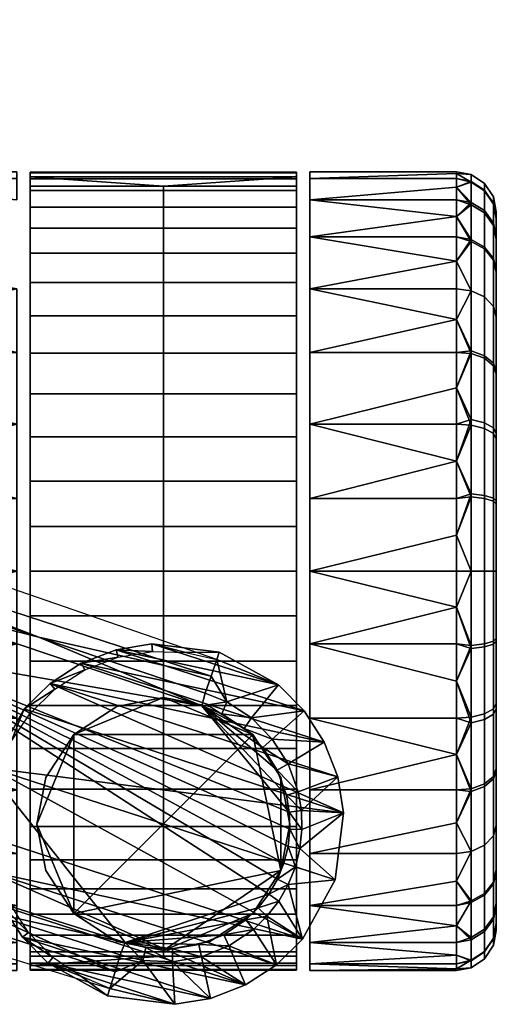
# Model space of a CAD drawing. Header units: millimetres. Extents: x -339 to 339, y -344 to 316.
# Tile 97 of 116: x 303 to 339, y -116 to -42. Entities that reach past the tile are written whole.
import ezdxf

# ---------------------------------------------------------------- set-up
doc = ezdxf.new("R2010")
doc.units = ezdxf.units.MM
doc.header["$MEASUREMENT"] = 0
doc.layers.add('kolecka', color=250, linetype='Continuous')
doc.layers.add('podnoz', color=7, linetype='Continuous')

msp = doc.modelspace()

# ---------------------------------------------------------------- meshes
at = {"layer": 'kolecka'}
mesh = msp.add_polyface(dxfattribs=at)
corners = [(324.849, -53.476, 24.588), (324.849, -52.976, 30.046), (335.849, -52.976, 30.046), (335.849, -53.097, 27.351), (324.849, -53.476, 35.505), (335.849, -53.097, 32.742), (324.849, -55.082, 19.004), (335.849, -53.476, 24.588), (335.849, -54.134, 21.792), (324.849, -55.082, 41.089), (335.849, -54.134, 38.301), (335.849, -53.476, 35.505), (335.849, -55.082, 41.089), (337.971, -53.853, 30.047), (337.971, -54.371, 24.59), (336.953, -53.715, 24.465), (336.953, -53.185, 30.047), (338.639, -54.87, 30.047), (338.639, -55.37, 24.781), (337.971, -54.415, 35.728), (336.953, -53.76, 35.858), (336.953, -55.277, 19.081), (336.953, -55.453, 41.447), (302.849, -53.476, 24.588), (291.849, -53.476, 24.588), (291.849, -53.097, 27.351), (302.849, -52.976, 30.046), (291.849, -52.976, 30.046), (291.849, -53.097, 32.742), (302.849, -53.476, 35.505), (302.849, -55.082, 19.004), (291.849, -54.134, 21.792), (291.849, -53.476, 35.505), (291.849, -54.134, 38.301), (302.849, -55.082, 41.089), (289.728, -53.853, 30.047), (290.744, -53.185, 30.047), (290.744, -53.715, 24.465), (289.728, -54.371, 24.59), (289.059, -54.87, 30.047), (289.059, -55.37, 24.781), (289.728, -54.415, 35.728), (290.744, -53.76, 35.858), (290.744, -55.277, 19.081), (290.744, -55.453, 41.447), (218.09, 257.37, 35.503), (218.09, 258.899, 40.766), (217.073, 258.278, 41.012), (217.073, 256.714, 35.628), (218.758, 258.369, 35.312), (218.758, 259.844, 40.392), (218.09, 256.853, 30.046), (217.073, 256.185, 30.046), (218.758, 257.87, 30.046), (218.09, 257.415, 24.365), (217.073, 256.76, 24.235), (218.758, 258.412, 24.564), (218.09, 259.07, 18.902), (217.073, 258.453, 18.646), (215.969, 256.097, 27.351)]
mesh.append_faces([[corners[k] for k in face] for face in [(0, 1, 2, 3), (1, 4, 5, 2), (6, 0, 7, 8), (4, 9, 10, 11), (0, 3, 7, 7), (4, 11, 5, 5), (9, 12, 10, 10), (13, 14, 15, 16), (17, 18, 14, 13), (19, 13, 16, 20), (15, 8, 7, 7), (16, 15, 7, 3), (2, 16, 3, 3), (11, 20, 5, 5), (10, 20, 11, 11), (5, 16, 2, 2), (21, 8, 15, 15), (5, 20, 16, 16), (22, 20, 10, 10), (23, 24, 25, 26), (26, 27, 28, 29), (30, 31, 24, 23), (29, 32, 33, 34), (29, 28, 32, 32), (27, 26, 25, 25), (35, 36, 37, 38), (39, 35, 38, 40), (41, 42, 36, 35), (37, 24, 31, 31), (36, 25, 24, 37), (27, 25, 36, 36), (32, 28, 42, 42), (33, 32, 42, 42), (28, 27, 36, 36), (43, 37, 31, 31), (28, 36, 42, 42), (44, 33, 42, 42), (45, 46, 47, 48), (49, 50, 46, 45), (51, 45, 48, 52), (53, 49, 45, 51), (54, 51, 52, 55), (56, 53, 51, 54), (57, 54, 55, 58), (59, 55, 52, 52)]])
mesh = msp.add_polyface(dxfattribs=at)
corners = [(324.849, -61.762, 8.833), (324.849, -57.866, 13.63), (335.849, -59.685, 11.138), (335.849, -61.762, 8.833), (324.849, -55.082, 19.004), (335.849, -56.327, 16.268), (324.849, -55.082, 41.089), (324.849, -57.866, 46.463), (335.849, -56.327, 43.825), (335.849, -55.082, 41.089), (324.849, -61.762, 51.26), (335.849, -59.685, 48.955), (335.849, -57.866, 46.463), (335.849, -57.866, 13.63), (335.849, -55.082, 19.004), (335.849, -54.134, 21.792), (335.849, -61.762, 51.26), (338.849, -60.41, 15.224), (338.849, -57.87, 20.107), (338.849, -56.455, 24.988), (338.849, -56.495, 35.314), (338.849, -58.03, 40.379), (338.849, -60.527, 45.046), (338.849, -55.975, 30.047), (337.971, -58.637, 14.059), (337.971, -62.383, 9.454), (336.953, -61.911, 8.981), (336.953, -58.078, 13.692), (338.639, -59.487, 14.618), (338.639, -63.102, 10.173), (337.971, -55.898, 19.327), (336.953, -55.277, 19.081), (338.639, -56.844, 19.701), (337.971, -54.371, 24.59), (336.953, -53.715, 24.465), (338.639, -55.37, 24.781), (338.639, -55.412, 35.529), (338.639, -54.87, 30.047), (337.971, -53.853, 30.047), (337.971, -54.415, 35.728), (337.971, -56.07, 41.191), (336.953, -53.76, 35.858), (336.953, -55.453, 41.447), (338.639, -57.01, 40.802), (337.971, -58.763, 46.225), (336.953, -58.208, 46.596), (338.639, -59.609, 45.66), (337.971, -62.383, 50.639), (336.953, -61.911, 51.112), (335.849, -54.134, 38.301)]
mesh.append_faces([[corners[k] for k in face] for face in [(0, 1, 2, 3), (4, 5, 1, 1), (6, 7, 8, 9), (7, 10, 11, 12), (1, 5, 13, 13), (4, 14, 5, 5), (13, 2, 1, 1), (15, 14, 4, 4), (10, 16, 11, 11), (12, 8, 7, 7), (17, 18, 19, 19), (19, 20, 17, 17), (20, 21, 22, 22), (22, 17, 20, 20), (20, 19, 23, 23), (24, 25, 26, 27), (28, 29, 25, 24), (30, 24, 27, 31), (32, 28, 24, 30), (33, 30, 31, 34), (35, 32, 30, 33), (36, 37, 38, 39), (40, 39, 41, 42), (43, 36, 39, 40), (44, 40, 42, 45), (46, 43, 40, 44), (47, 44, 45, 48), (26, 3, 2, 2), (27, 13, 5, 5), (27, 5, 31, 31), (14, 31, 5, 5), (15, 31, 14, 14), (2, 27, 26, 26), (2, 13, 27, 27), (9, 42, 49, 49), (8, 42, 9, 9), (11, 45, 12, 12), (45, 8, 12, 12), (32, 18, 17, 28), (35, 19, 18, 32), (37, 23, 19, 35), (23, 37, 36, 20), (8, 45, 42, 42), (43, 21, 20, 36), (46, 22, 21, 43), (48, 45, 11, 11)]])
mesh = msp.add_polyface(dxfattribs=at)
corners = [(338.849, -77.708, 3.566), (338.849, -72.643, 5.101), (338.849, -67.976, 7.598), (338.849, -60.41, 15.224), (338.849, -105.425, 15.047), (338.849, -97.975, 52.495), (338.849, -60.527, 45.046), (338.849, -63.883, 10.954), (338.849, -68.153, 52.613), (338.849, -63.883, 49.139), (338.849, -73.037, 55.151), (338.849, -77.917, 56.568), (338.849, -88.243, 56.527), (337.971, -71.831, 3.141), (337.971, -77.294, 1.485), (336.953, -77.164, 0.83), (336.953, -71.575, 2.524), (338.639, -72.22, 4.081), (338.639, -77.493, 2.483), (337.971, -66.797, 5.834), (336.953, -66.426, 5.278), (338.639, -67.362, 6.679), (337.971, -62.383, 9.454), (336.953, -61.911, 8.981), (338.639, -63.102, 10.173), (338.639, -63.102, 49.92), (338.639, -59.609, 45.66), (337.971, -58.763, 46.225), (337.971, -62.383, 50.639), (337.971, -66.988, 54.386), (336.953, -61.911, 51.112), (336.953, -66.621, 54.945), (338.639, -67.547, 53.536), (337.971, -72.256, 57.123), (336.953, -72.01, 57.744), (338.639, -72.63, 56.178), (337.971, -77.519, 58.652), (336.953, -77.394, 59.308), (338.639, -77.71, 57.653), (335.849, -77.517, 0.547), (335.849, -74.721, 1.205), (335.849, -71.933, 2.153), (335.849, -69.197, 3.398), (335.849, -66.559, 4.937), (335.849, -64.067, 6.756), (335.849, -61.762, 8.833), (335.849, -61.762, 51.26), (335.849, -64.067, 53.337), (335.849, -59.685, 48.955), (335.849, -66.559, 55.156), (335.849, -69.197, 56.695), (335.849, -71.933, 57.94), (335.849, -74.721, 58.888), (338.639, -59.487, 14.618)]
mesh.append_faces([[corners[k] for k in face] for face in [(0, 1, 2, 2), (3, 4, 2, 2), (5, 3, 6, 6), (7, 3, 2, 2), (8, 6, 9, 9), (8, 10, 11, 11), (8, 12, 6, 6), (13, 14, 15, 16), (17, 18, 14, 13), (19, 13, 16, 20), (21, 17, 13, 19), (22, 19, 20, 23), (24, 21, 19, 22), (25, 26, 27, 28), (29, 28, 30, 31), (32, 25, 28, 29), (33, 29, 31, 34), (35, 32, 29, 33), (36, 33, 34, 37), (38, 35, 33, 36), (15, 39, 40, 40), (16, 40, 41, 41), (20, 42, 43, 43), (23, 44, 45, 45), (20, 43, 44, 44), (16, 41, 42, 42), (20, 16, 42, 42), (23, 20, 44, 44), (15, 40, 16, 16), (46, 47, 30, 30), (30, 48, 46, 46), (47, 49, 31, 31), (50, 31, 49, 49), (51, 34, 50, 50), (52, 34, 51, 51), (21, 2, 1, 17), (24, 7, 2, 21), (17, 1, 0, 18), (53, 3, 7, 24), (47, 31, 30, 30), (52, 37, 34, 34), (34, 31, 50, 50), (6, 26, 25, 9), (9, 25, 32, 8), (35, 10, 8, 32), (38, 11, 10, 35)]])
mesh = msp.add_polyface(dxfattribs=at)
corners = [(335.849, -80.28, 0.168), (335.849, -82.976, 0.046), (324.849, -82.976, 0.046), (324.849, -77.517, 0.547), (335.849, -77.517, 0.547), (324.849, -71.933, 2.153), (335.849, -74.721, 1.205), (324.849, -66.559, 4.937), (335.849, -66.559, 4.937), (335.849, -69.197, 3.398), (335.849, -64.067, 6.756), (335.849, -71.933, 2.153), (324.849, -61.762, 8.833), (324.849, -66.559, 55.156), (324.849, -71.933, 57.94), (335.849, -69.197, 56.695), (335.849, -66.559, 55.156), (324.849, -77.517, 59.546), (335.849, -74.721, 58.888), (335.849, -71.933, 57.94), (324.849, -61.762, 51.26), (335.849, -64.067, 53.337), (335.849, -61.762, 51.26), (324.849, -82.976, 60.046), (335.849, -80.28, 59.925), (335.849, -77.517, 59.546), (335.849, -61.762, 8.833), (335.849, -82.976, 60.046), (335.849, -85.671, 59.925), (324.849, -88.435, 59.546), (324.849, -88.435, 0.547), (335.849, -85.671, 0.168), (335.849, -88.435, 0.547), (291.849, -80.28, 0.168), (302.849, -82.976, 0.046), (291.849, -82.976, 0.046), (291.849, -77.517, 0.547), (302.849, -77.517, 0.547), (302.849, -71.933, 2.153), (291.849, -74.721, 1.205), (291.849, -69.197, 3.398), (291.849, -66.559, 4.937), (302.849, -66.559, 4.937), (291.849, -64.067, 6.756), (291.849, -71.933, 2.153), (302.849, -61.762, 8.833), (302.849, -66.559, 55.156), (291.849, -66.559, 55.156), (291.849, -69.197, 56.695), (302.849, -71.933, 57.94), (291.849, -71.933, 57.94), (291.849, -74.721, 58.888), (302.849, -77.517, 59.546), (302.849, -61.762, 51.26), (291.849, -61.762, 51.26), (291.849, -64.067, 53.337), (291.849, -77.517, 59.546), (291.849, -80.28, 59.925), (302.849, -82.976, 60.046), (291.849, -61.762, 8.833), (291.849, -59.685, 48.955), (291.849, -82.976, 60.046), (291.849, -85.671, 59.925), (302.849, -88.435, 59.546), (291.849, -88.435, 59.546), (291.849, -91.23, 58.888), (302.849, -94.018, 57.94), (302.849, -88.435, 0.547), (291.849, -88.435, 0.547), (291.849, -85.671, 0.168), (291.849, -91.23, 1.205)]
mesh.append_faces([[corners[k] for k in face] for face in [(0, 1, 2, 2), (2, 3, 4, 0), (3, 5, 6, 4), (5, 7, 8, 9), (7, 10, 8, 8), (5, 9, 11, 11), (11, 6, 5, 5), (12, 10, 7, 7), (13, 14, 15, 16), (14, 17, 18, 19), (20, 13, 21, 22), (17, 23, 24, 25), (12, 26, 10, 10), (13, 16, 21, 21), (25, 18, 17, 17), (19, 15, 14, 14), (24, 23, 27, 27), (27, 23, 28, 28), (29, 28, 23, 23), (30, 2, 31, 32), (33, 34, 35, 35), (34, 33, 36, 37), (38, 37, 39, 39), (38, 40, 41, 42), (42, 41, 43, 43), (37, 36, 39, 39), (38, 44, 40, 40), (44, 38, 39, 39), (45, 42, 43, 43), (46, 47, 48, 49), (49, 50, 51, 52), (53, 54, 55, 46), (52, 56, 57, 58), (45, 43, 59, 59), (53, 60, 54, 54), (46, 55, 47, 47), (56, 52, 51, 51), (50, 49, 48, 48), (57, 61, 58, 58), (61, 62, 58, 58), (63, 58, 62, 62), (63, 62, 64, 64), (63, 64, 65, 66), (67, 68, 69, 34), (67, 70, 68, 68), (34, 69, 35, 35)]])
mesh = msp.add_polyface(dxfattribs=at)
corners = [(324.849, -99.392, 55.156), (335.849, -99.392, 55.156), (335.849, -96.755, 56.695), (324.849, -104.189, 8.833), (335.849, -101.885, 6.756), (335.849, -104.189, 8.833), (324.849, -94.018, 2.153), (335.849, -94.018, 2.153), (335.849, -96.755, 3.398), (338.849, -105.425, 15.047), (338.849, -97.975, 52.495), (338.849, -109.456, 24.779), (338.849, -97.799, 7.48), (338.849, -92.914, 4.942), (338.849, -88.034, 3.525), (338.849, -77.708, 3.566), (338.849, -102.068, 10.954), (338.849, -60.41, 15.224), (338.849, -105.542, 44.869), (338.849, -102.068, 49.139), (338.849, -88.243, 56.527), (338.849, -93.308, 54.992), (337.971, -99.154, 54.259), (337.971, -94.12, 56.952), (336.953, -94.376, 57.569), (336.953, -99.525, 54.815), (338.639, -98.589, 53.414), (338.639, -93.731, 56.012), (337.971, -103.568, 50.639), (336.953, -104.041, 51.111), (338.639, -102.849, 49.92), (337.971, -107.315, 46.034), (336.953, -107.874, 46.401), (338.639, -106.465, 45.476), (337.971, -103.568, 9.454), (337.971, -107.188, 13.868), (336.953, -107.744, 13.497), (336.953, -104.041, 8.981), (338.639, -102.849, 10.173), (338.639, -106.343, 14.433), (337.971, -98.963, 5.707), (336.953, -99.33, 5.148), (338.639, -98.405, 6.557), (337.971, -93.695, 2.97), (336.953, -93.941, 2.348), (338.639, -93.321, 3.915), (335.849, -91.23, 58.888), (335.849, -94.018, 57.94), (335.849, -101.885, 53.337), (335.849, -104.189, 51.26), (335.849, -106.266, 48.955), (335.849, -106.266, 11.138), (335.849, -99.392, 4.937), (335.849, -91.23, 1.205)]
mesh.append_faces([[corners[k] for k in face] for face in [(0, 1, 2, 2), (3, 4, 5, 5), (6, 7, 8, 8), (9, 10, 11, 11), (12, 13, 14, 14), (15, 9, 12, 12), (12, 9, 16, 16), (17, 10, 9, 9), (18, 10, 19, 19), (20, 21, 10, 10), (10, 18, 11, 11), (22, 23, 24, 25), (26, 27, 23, 22), (28, 22, 25, 29), (30, 26, 22, 28), (31, 28, 29, 32), (33, 30, 28, 31), (34, 35, 36, 37), (38, 39, 35, 34), (40, 34, 37, 41), (42, 38, 34, 40), (43, 40, 41, 44), (45, 42, 40, 43), (24, 46, 47, 47), (24, 47, 2, 2), (25, 1, 48, 48), (29, 49, 50, 50), (29, 48, 49, 49), (25, 2, 1, 1), (29, 25, 48, 48), (24, 2, 25, 25), (5, 37, 51, 51), (5, 4, 37, 37), (4, 52, 41, 41), (8, 41, 52, 52), (7, 44, 8, 8), (53, 44, 7, 7), (26, 10, 21, 27), (30, 19, 10, 26), (33, 18, 19, 30), (37, 36, 51, 51), (8, 44, 41, 41), (41, 37, 4, 4), (38, 16, 9, 39), (16, 38, 42, 12), (12, 42, 45, 13)]])
mesh = msp.add_polyface(dxfattribs=at)
corners = [(324.849, -88.435, 59.546), (335.849, -88.435, 59.546), (335.849, -85.671, 59.925), (335.849, -91.23, 58.888), (324.849, -88.435, 0.547), (335.849, -88.435, 0.547), (335.849, -91.23, 1.205), (324.849, -82.976, 0.046), (335.849, -82.976, 0.046), (335.849, -85.671, 0.168), (338.849, -97.975, 52.495), (338.849, -60.527, 45.046), (338.849, -88.243, 56.527), (338.849, -82.976, 57.047), (338.849, -77.917, 56.568), (338.849, -97.799, 7.48), (338.849, -88.034, 3.525), (338.849, -77.708, 3.566), (338.849, -105.425, 15.047), (338.849, -67.976, 7.598), (338.849, -68.153, 52.613), (338.849, -82.976, 3.046), (337.971, -77.294, 1.485), (337.971, -82.976, 0.925), (336.953, -82.976, 0.257), (336.953, -77.164, 0.83), (338.639, -77.493, 2.483), (338.639, -82.976, 1.942), (337.971, -82.976, 59.169), (337.971, -77.519, 58.652), (336.953, -77.394, 59.308), (336.953, -82.976, 59.837), (338.639, -82.976, 58.152), (338.639, -77.71, 57.653), (337.971, -88.657, 58.607), (336.953, -88.787, 59.262), (338.639, -88.458, 57.61), (337.971, -94.12, 56.952), (336.953, -94.376, 57.569), (338.639, -93.731, 56.012), (337.971, -88.432, 1.441), (337.971, -93.695, 2.97), (336.953, -93.941, 2.348), (336.953, -88.557, 0.785), (338.639, -88.241, 2.44), (338.639, -93.321, 3.915), (335.849, -80.28, 0.168), (335.849, -77.517, 0.547), (335.849, -77.517, 59.546), (335.849, -74.721, 58.888), (335.849, -80.28, 59.925), (335.849, -82.976, 60.046), (338.849, -93.308, 54.992), (338.849, -92.914, 4.942)]
mesh.append_faces([[corners[k] for k in face] for face in [(0, 1, 2, 2), (0, 3, 1, 1), (4, 5, 6, 6), (7, 8, 9, 9), (10, 11, 12, 12), (13, 12, 14, 14), (15, 16, 17, 17), (18, 17, 19, 19), (12, 20, 14, 14), (21, 17, 16, 16), (22, 23, 24, 25), (26, 27, 23, 22), (28, 29, 30, 31), (32, 33, 29, 28), (34, 28, 31, 35), (36, 32, 28, 34), (37, 34, 35, 38), (39, 36, 34, 37), (40, 41, 42, 43), (44, 45, 41, 40), (23, 40, 43, 24), (27, 44, 40, 23), (24, 8, 46, 46), (25, 46, 47, 47), (25, 24, 46, 46), (48, 30, 49, 49), (50, 30, 48, 48), (51, 31, 50, 50), (26, 17, 21, 27), (50, 31, 30, 30), (14, 33, 32, 13), (31, 51, 2, 2), (35, 2, 1, 1), (35, 1, 3, 3), (38, 35, 3, 3), (5, 43, 6, 6), (9, 43, 5, 5), (8, 24, 9, 9), (36, 12, 13, 32), (39, 52, 12, 36), (9, 24, 43, 43), (43, 42, 6, 6), (44, 16, 53, 45), (27, 21, 16, 44), (2, 35, 31, 31)]])
mesh = msp.add_polyface(dxfattribs=at)
corners = [(324.849, -88.435, 59.546), (324.849, -94.018, 57.94), (335.849, -94.018, 57.94), (335.849, -91.23, 58.888), (324.849, -99.392, 55.156), (335.849, -96.755, 56.695), (324.849, -104.189, 51.26), (335.849, -101.885, 53.337), (335.849, -99.392, 55.156), (335.849, -104.189, 51.26), (324.849, -108.085, 46.463), (335.849, -106.266, 48.955), (324.849, -110.869, 41.089), (335.849, -109.624, 43.825), (335.849, -108.085, 46.463), (324.849, -112.475, 35.505), (324.849, -112.976, 30.046), (335.849, -112.854, 32.742), (335.849, -112.475, 35.505), (324.849, -112.475, 24.588), (335.849, -112.854, 27.351), (335.849, -112.976, 30.046), (335.849, -111.818, 38.301), (335.849, -110.869, 41.089), (324.849, -110.869, 19.004), (324.849, -108.085, 13.63), (335.849, -109.624, 16.268), (335.849, -110.869, 19.004), (324.849, -104.189, 8.833), (335.849, -104.189, 8.833), (335.849, -106.266, 11.138), (324.849, -99.392, 4.937), (324.849, -94.018, 2.153), (335.849, -96.755, 3.398), (335.849, -99.392, 4.937), (324.849, -88.435, 0.547), (335.849, -91.23, 1.205), (335.849, -94.018, 2.153), (335.849, -101.885, 6.756), (335.849, -111.818, 21.792), (335.849, -112.475, 24.588), (335.849, -108.085, 13.63), (302.849, -94.018, 57.94), (291.849, -94.018, 57.94), (291.849, -96.755, 56.695), (302.849, -99.392, 55.156), (291.849, -99.392, 55.156), (291.849, -101.885, 53.337), (302.849, -104.189, 51.26), (291.849, -91.23, 58.888), (291.849, -104.189, 51.26), (291.849, -106.266, 48.955), (302.849, -108.085, 46.463), (291.849, -108.085, 46.463), (291.849, -109.624, 43.825), (302.849, -110.869, 41.089), (302.849, -112.475, 35.505), (291.849, -112.475, 35.505), (291.849, -112.854, 32.742), (302.849, -112.976, 30.046), (291.849, -112.976, 30.046), (291.849, -112.854, 27.351), (302.849, -112.475, 24.588), (291.849, -110.869, 41.089), (291.849, -111.818, 38.301), (302.849, -110.869, 19.004), (291.849, -110.869, 19.004), (291.849, -109.624, 16.268), (302.849, -108.085, 13.63), (291.849, -106.266, 11.138), (291.849, -104.189, 8.833), (302.849, -104.189, 8.833), (302.849, -99.392, 4.937), (291.849, -96.755, 3.398), (291.849, -94.018, 2.153), (302.849, -94.018, 2.153), (291.849, -91.23, 1.205), (302.849, -88.435, 0.547), (291.849, -101.885, 6.756), (291.849, -112.475, 24.588), (291.849, -111.818, 21.792), (291.849, -108.085, 13.63), (291.849, -99.392, 4.937), (290.744, -99.33, 5.148), (290.744, -107.744, 13.497)]
mesh.append_faces([[corners[k] for k in face] for face in [(0, 1, 2, 3), (1, 4, 5, 2), (4, 6, 7, 8), (9, 7, 6, 6), (6, 10, 11, 9), (10, 12, 13, 14), (15, 16, 17, 18), (16, 19, 20, 21), (12, 15, 22, 23), (24, 25, 26, 27), (25, 28, 29, 30), (31, 32, 33, 34), (32, 35, 36, 37), (28, 31, 34, 38), (19, 24, 39, 40), (18, 22, 15, 15), (30, 41, 25, 25), (42, 43, 44, 45), (45, 46, 47, 48), (42, 49, 43, 43), (45, 44, 46, 46), (50, 48, 47, 47), (48, 50, 51, 52), (52, 53, 54, 55), (56, 57, 58, 59), (59, 60, 61, 62), (55, 63, 64, 56), (65, 66, 67, 68), (68, 69, 70, 71), (72, 73, 74, 75), (75, 74, 76, 77), (71, 70, 78, 72), (62, 79, 80, 65), (52, 51, 53, 53), (55, 54, 63, 63), (59, 58, 60, 60), (62, 61, 79, 79), (57, 56, 64, 64), (68, 67, 81, 81), (69, 68, 81, 81), (72, 82, 73, 73), (82, 72, 78, 78), (66, 65, 80, 80), (78, 83, 82, 82), (81, 84, 69, 69)]])
mesh = msp.add_polyface(dxfattribs=at)
corners = [(324.849, -108.085, 46.463), (335.849, -108.085, 46.463), (335.849, -106.266, 48.955), (324.849, -110.869, 41.089), (335.849, -110.869, 41.089), (335.849, -109.624, 43.825), (324.849, -112.976, 30.046), (335.849, -112.976, 30.046), (335.849, -112.854, 32.742), (324.849, -112.475, 24.588), (335.849, -112.475, 24.588), (335.849, -112.854, 27.351), (324.849, -108.085, 13.63), (335.849, -108.085, 13.63), (335.849, -109.624, 16.268), (335.849, -110.869, 19.004), (335.849, -111.818, 21.792), (324.849, -110.869, 19.004), (338.849, -109.456, 24.779), (338.849, -107.921, 19.714), (338.849, -105.425, 15.047), (338.849, -109.977, 30.046), (338.849, -109.497, 35.105), (338.849, -105.542, 44.869), (338.849, -108.08, 39.985), (337.971, -110.052, 40.766), (337.971, -107.315, 46.034), (336.953, -107.874, 46.401), (336.953, -110.674, 41.012), (338.639, -109.107, 40.392), (338.639, -106.465, 45.476), (337.971, -111.581, 35.503), (336.953, -112.237, 35.628), (338.639, -110.582, 35.312), (337.971, -112.098, 30.046), (336.953, -112.766, 30.046), (338.639, -111.081, 30.046), (337.971, -111.536, 24.365), (336.953, -112.192, 24.235), (338.639, -110.539, 24.564), (337.971, -109.881, 18.902), (336.953, -110.498, 18.646), (338.639, -108.942, 19.291), (337.971, -107.188, 13.868), (336.953, -107.744, 13.497), (338.639, -106.343, 14.433), (336.953, -104.041, 51.111), (335.849, -111.818, 38.301), (335.849, -112.475, 35.505), (335.849, -106.266, 11.138)]
mesh.append_faces([[corners[k] for k in face] for face in [(0, 1, 2, 2), (3, 4, 5, 5), (6, 7, 8, 8), (9, 10, 11, 11), (12, 13, 14, 14), (15, 16, 17, 17), (18, 19, 20, 20), (21, 18, 22, 22), (23, 24, 22, 22), (23, 22, 18, 18), (25, 26, 27, 28), (29, 30, 26, 25), (31, 25, 28, 32), (33, 29, 25, 31), (34, 31, 32, 35), (36, 33, 31, 34), (37, 34, 35, 38), (39, 36, 34, 37), (40, 37, 38, 41), (42, 39, 37, 40), (43, 40, 41, 44), (45, 42, 40, 43), (27, 2, 1, 1), (27, 46, 2, 2), (28, 5, 4, 4), (32, 28, 4, 47), (48, 32, 47, 47), (28, 27, 1, 5), (35, 32, 48, 8), (35, 7, 11, 11), (38, 11, 10, 10), (35, 8, 7, 7), (41, 38, 16, 15), (14, 41, 15, 15), (13, 44, 14, 14), (38, 10, 16, 16), (11, 38, 35, 35), (13, 49, 44, 44), (29, 24, 23, 30), (36, 21, 22, 33), (39, 18, 21, 36), (33, 22, 24, 29), (18, 39, 42, 19), (14, 44, 41, 41), (45, 20, 19, 42)]])
at = {"layer": 'podnoz'}
mesh = msp.add_polyface(dxfattribs=at)
corners = [(279.488, -79.531, 96.179), (282.812, -79.571, 87.016), (266.982, -75.314, 96.999), (323.849, -63.802, 53.12), (323.849, -104.663, 50.775), (323.849, -61.289, 50.775), (323.849, -72.881, 58.297), (323.849, -96.299, 56.926), (323.849, -69.652, 56.926), (323.849, -108.737, 45.421), (323.849, -57.214, 45.421), (323.849, -59.101, 48.212), (323.849, -112.895, 32.242), (323.849, -53.056, 32.242), (323.849, -53.517, 35.72), (323.849, -112.948, 28.759), (323.849, -53.003, 28.759), (323.849, -54.38, 39.119), (323.849, -112.434, 35.72), (323.849, -110.326, 42.373), (323.849, -55.625, 42.373), (323.849, -111.571, 39.119), (303.849, -59.101, 48.212), (303.849, -106.85, 48.212), (303.849, -61.289, 50.775), (303.849, -63.802, 53.12), (303.849, -102.149, 53.12), (303.849, -66.606, 55.187), (303.849, -99.345, 55.187), (303.849, -69.652, 56.926), (303.849, -108.737, 45.421), (303.849, -57.214, 45.421), (303.849, -112.895, 32.242), (303.849, -53.517, 35.72), (303.849, -53.056, 32.242), (303.849, -110.326, 42.373), (303.849, -55.625, 42.373), (303.849, -53.347, 25.339), (303.849, -112.604, 25.339), (303.849, -53.003, 28.759), (303.849, -54.062, 22.046), (313.849, -54.062, 22.046), (303.849, -54.062, 22.046), (303.849, -53.347, 25.339), (303.849, -53.003, 28.759), (303.849, -53.056, 32.242), (323.849, -53.056, 32.242), (323.849, -53.003, 28.759), (323.849, -53.347, 25.339), (303.849, -53.517, 35.72), (303.849, -54.38, 39.119), (323.849, -54.38, 39.119), (323.849, -53.517, 35.72), (303.849, -57.214, 45.421), (323.849, -57.214, 45.421), (323.849, -55.625, 42.373), (303.849, -55.625, 42.373), (303.849, -59.101, 48.212), (303.849, -61.289, 50.775), (323.849, -61.289, 50.775), (323.849, -59.101, 48.212), (303.849, -63.802, 53.12), (303.849, -66.606, 55.187), (323.849, -66.606, 55.187), (323.849, -63.802, 53.12), (303.849, -69.652, 56.926), (303.849, -72.881, 58.297), (323.849, -72.881, 58.297), (323.849, -69.652, 56.926), (303.849, -76.224, 59.277), (303.849, -79.612, 59.857), (323.849, -79.612, 59.857), (323.849, -76.224, 59.277), (323.849, -54.062, 22.046)]
mesh.append_faces([[corners[k] for k in face] for face in [(0, 1, 2, 2), (3, 4, 5, 5), (6, 7, 8, 8), (9, 10, 11, 11), (12, 13, 14, 14), (13, 15, 16, 16), (17, 18, 14, 14), (19, 20, 10, 10), (20, 21, 17, 17), (22, 23, 24, 24), (25, 26, 27, 27), (27, 28, 29, 29), (30, 22, 31, 31), (32, 33, 34, 34), (35, 31, 36, 36), (37, 38, 39, 39), (40, 38, 37, 37), (41, 42, 43, 43), (44, 45, 46, 47), (43, 44, 47, 48), (49, 50, 51, 52), (53, 54, 55, 56), (50, 56, 55, 51), (45, 49, 52, 46), (57, 58, 59, 60), (61, 62, 63, 64), (58, 61, 64, 59), (65, 66, 67, 68), (69, 70, 71, 72), (66, 69, 72, 67), (65, 68, 63, 62), (57, 60, 54, 53), (48, 73, 41, 41), (43, 48, 41, 41)]])
mesh = msp.add_polyface(dxfattribs=at)
corners = [(300.947, -97.784, 65.046), (302.422, -95.776, 70), (303.396, -93.329, 65.046), (305.699, -91.848, 70), (305.344, -91.407, 65.046), (302.266, -107.878, 70), (300.756, -105.527, 65.046), (301.762, -108.134, 65.046), (303.279, -110.481, 65.046), (303.721, -110.126, 70), (305.562, -111.993, 70), (301.302, -105.379, 70), (301.484, -97.958, 70), (303.832, -93.689, 70), (317.431, -90.872, 81.667), (282.812, -79.571, 87.016), (304.495, -87.941, 94.349), (303.849, -63.802, 53.12), (303.849, -61.289, 50.775), (303.849, -104.663, 50.775), (303.849, -93.071, 58.297), (303.849, -76.224, 59.277), (303.849, -72.881, 58.297), (303.849, -69.652, 56.926), (303.849, -96.299, 56.926), (303.849, -53.056, 32.242), (303.849, -53.003, 28.759), (303.849, -112.948, 28.759), (303.849, -54.38, 39.119), (303.849, -53.517, 35.72), (303.849, -112.434, 35.72), (303.849, -55.625, 42.373), (303.849, -111.571, 39.119), (303.849, -79.612, 59.857), (303.849, -89.727, 59.277), (303.849, -86.34, 59.857), (303.849, -99.345, 55.187), (303.849, -66.606, 55.187), (303.849, -102.149, 53.12), (303.849, -106.85, 48.212), (303.849, -108.737, 45.421), (303.849, -57.214, 45.421), (303.849, -110.326, 42.373), (303.849, -112.895, 32.242), (303.849, -112.604, 25.339), (303.849, -54.062, 22.046), (303.849, -111.889, 22.046), (303.849, -59.101, 48.212), (303.849, -82.976, 60.046)]
mesh.append_faces([[corners[k] for k in face] for face in [(0, 1, 2, 2), (3, 4, 2, 2), (5, 6, 7, 7), (7, 8, 9, 9), (10, 9, 8, 8), (7, 9, 5, 5), (6, 5, 11, 11), (0, 12, 1, 1), (13, 3, 2, 2), (1, 13, 2, 2), (14, 15, 16, 16), (17, 18, 19, 19), (20, 21, 22, 22), (22, 23, 24, 24), (25, 26, 27, 27), (28, 29, 30, 30), (31, 28, 32, 32), (33, 21, 34, 34), (33, 34, 35, 35), (34, 21, 20, 20), (22, 24, 20, 20), (36, 37, 38, 38), (19, 38, 17, 17), (23, 36, 24, 24), (18, 39, 19, 19), (40, 41, 42, 42), (32, 42, 31, 31), (32, 28, 30, 30), (25, 27, 43, 43), (44, 45, 46, 46), (27, 26, 44, 44), (29, 43, 30, 30), (40, 39, 47, 47), (33, 35, 48, 48)]])
mesh = msp.add_polyface(dxfattribs=at)
corners = [(318.041, -89.074, 65.046), (317.865, -89.612, 70), (322.496, -91.523, 65.046), (315.549, -89.087, 70), (312.997, -88.436, 65.046), (320.479, -94.007, 93.052), (324.418, -93.471, 65.046), (318.626, -92.794, 93.207), (317.431, -90.872, 81.667), (316.996, -92.133, 93.334), (324.418, -93.471, 65.046), (325.936, -95.817, 65.046), (307.689, -89.888, 65.046), (322.496, -91.523, 65.046), (310.297, -88.883, 65.046), (312.997, -88.436, 65.046), (318.041, -89.074, 65.046), (316.748, -93.094, 94.218), (318.244, -93.698, 94.089), (318.626, -92.794, 93.207), (316.996, -92.133, 93.334), (323.849, -59.101, 48.212), (323.849, -61.289, 50.775), (323.849, -106.85, 48.212), (323.849, -63.802, 53.12), (323.849, -66.606, 55.187), (323.849, -102.149, 53.12), (323.849, -93.071, 58.297), (323.849, -72.881, 58.297), (323.849, -76.224, 59.277), (323.849, -69.652, 56.926), (323.849, -99.345, 55.187), (323.849, -53.347, 25.339), (323.849, -53.003, 28.759), (323.849, -112.604, 25.339), (323.849, -54.062, 22.046), (323.849, -79.612, 59.857), (323.849, -89.727, 59.277), (323.849, -86.34, 59.857), (323.849, -96.299, 56.926), (323.849, -108.737, 45.421), (323.849, -110.326, 42.373), (323.849, -57.214, 45.421), (323.849, -111.571, 39.119), (323.849, -112.434, 35.72), (323.849, -54.38, 39.119), (323.849, -111.889, 22.046), (323.849, -112.948, 28.759), (323.849, -82.976, 60.046), (303.849, -86.34, 59.857), (323.849, -86.34, 59.857), (323.849, -82.976, 60.046), (303.849, -82.976, 60.046), (323.849, -111.889, 22.046), (313.849, -111.889, 22.046), (313.849, -54.062, 22.046), (323.849, -54.062, 22.046), (313.849, -92.476, 30.046), (313.849, -92.476, 65.046), (317.346, -93.143, 65.046), (317.346, -93.143, 30.046)]
mesh.append_faces([[corners[k] for k in face] for face in [(0, 1, 2, 2), (3, 0, 4, 4), (2, 5, 6, 6), (3, 1, 0, 0), (1, 7, 2, 2), (2, 7, 5, 5), (8, 9, 7, 7), (7, 1, 8, 8), (10, 11, 12, 12), (13, 10, 14, 14), (14, 15, 13, 13), (15, 16, 13, 13), (17, 18, 19, 19), (20, 17, 19, 19), (21, 22, 23, 23), (24, 25, 26, 26), (27, 28, 29, 29), (25, 30, 31, 31), (32, 33, 34, 34), (35, 32, 34, 34), (36, 37, 29, 29), (36, 38, 37, 37), (37, 27, 29, 29), (28, 27, 39, 39), (31, 26, 25, 25), (30, 39, 31, 31), (40, 41, 42, 42), (43, 44, 45, 45), (34, 46, 35, 35), (47, 34, 33, 33), (36, 48, 38, 38), (49, 50, 51, 52), (53, 54, 55, 56), (57, 58, 59, 60)]])
mesh = msp.add_polyface(dxfattribs=at)
corners = [(324.418, -93.471, 65.046), (322.032, -95.587, 92.908), (325.936, -95.817, 65.046), (326.941, -98.424, 65.046), (323.214, -97.461, 92.783), (320.479, -94.007, 93.052), (324.212, -100.954, 92.634), (323.971, -99.544, 92.683), (327.388, -101.124, 65.046), (305.344, -91.407, 65.046), (326.941, -98.424, 65.046), (325.936, -95.817, 65.046), (307.689, -89.888, 65.046), (321.328, -96.221, 93.79), (319.921, -94.794, 93.934), (316.748, -93.094, 94.218), (323.084, -99.801, 93.565), (322.398, -97.917, 93.665), (323.303, -101.076, 93.516), (318.244, -93.698, 94.089), (316.748, -93.094, 94.218), (323.214, -97.461, 92.783), (322.398, -97.917, 93.665), (323.971, -99.544, 92.683), (323.084, -99.801, 93.565), (321.328, -96.221, 93.79), (319.921, -94.794, 93.934), (322.032, -95.587, 92.908), (318.244, -93.698, 94.089), (320.479, -94.007, 93.052), (318.626, -92.794, 93.207), (323.849, -104.663, 50.775), (323.849, -63.802, 53.12), (323.849, -102.149, 53.12), (323.849, -61.289, 50.775), (323.849, -106.85, 48.212), (323.849, -111.571, 39.119), (323.849, -55.625, 42.373), (323.849, -110.326, 42.373), (323.849, -53.056, 32.242), (323.849, -112.895, 32.242), (323.849, -112.948, 28.759), (323.849, -53.517, 35.72), (323.849, -112.434, 35.72), (323.849, -108.737, 45.421), (323.849, -59.101, 48.212), (307.131, -95.258, 65.046), (307.131, -108.693, 65.046), (320.566, -95.258, 65.046), (317.346, -93.143, 65.046), (313.849, -92.476, 65.046), (322.682, -105.473, 65.046), (322.682, -98.479, 65.046), (320.566, -95.258, 30.046), (320.566, -95.258, 65.046), (322.682, -98.479, 65.046), (322.682, -98.479, 30.046), (317.346, -93.143, 30.046), (317.346, -93.143, 65.046)]
mesh.append_faces([[corners[k] for k in face] for face in [(0, 1, 2, 2), (3, 2, 4, 4), (5, 1, 0, 0), (6, 3, 7, 7), (4, 2, 1, 1), (3, 4, 7, 7), (8, 9, 10, 10), (9, 11, 10, 10), (9, 12, 11, 11), (13, 14, 15, 15), (15, 16, 17, 17), (16, 15, 18, 18), (13, 15, 17, 17), (14, 19, 20, 20), (21, 22, 23, 23), (22, 24, 23, 23), (22, 21, 25, 25), (26, 25, 27, 27), (21, 27, 25, 25), (28, 26, 29, 29), (27, 29, 26, 26), (30, 28, 29, 29), (31, 32, 33, 33), (34, 31, 35, 35), (36, 37, 38, 38), (39, 40, 41, 41), (42, 43, 40, 40), (44, 45, 35, 35), (46, 47, 48, 48), (48, 49, 50, 50), (50, 46, 48, 48), (48, 51, 52, 52), (53, 54, 55, 56), (57, 58, 54, 53)]])
mesh = msp.add_polyface(dxfattribs=at)
corners = [(305.344, -91.407, 65.046), (307.947, -90.393, 70), (307.689, -89.888, 65.046), (310.297, -88.883, 65.046), (313.033, -89.001, 70), (312.997, -88.436, 65.046), (310.445, -89.429, 70), (305.699, -91.848, 70), (315.549, -89.087, 70), (316.996, -92.133, 93.334), (317.431, -90.872, 81.667), (304.495, -87.941, 94.349), (327.388, -101.124, 65.046), (300.947, -97.784, 65.046), (303.396, -93.329, 65.046), (305.344, -91.407, 65.046), (324.418, -93.471, 65.046), (307.689, -89.888, 65.046), (310.297, -88.883, 65.046), (310.975, -110.865, 94.218), (321.763, -107.237, 93.48), (293.732, -89.103, 95.96), (323.303, -101.076, 93.516), (316.748, -93.094, 94.218), (322.896, -104.916, 93.45), (323.209, -103.659, 93.458), (323.344, -102.371, 93.48), (291.734, -84.699, 96.181), (316.996, -92.133, 93.334), (304.495, -87.941, 94.349), (316.748, -93.094, 94.218), (291.734, -84.699, 96.181), (323.849, -79.612, 59.857), (303.849, -79.612, 59.857), (303.849, -82.976, 60.046), (323.849, -82.976, 60.046), (303.849, -89.727, 59.277), (323.849, -89.727, 59.277), (323.849, -86.34, 59.857), (303.849, -86.34, 59.857), (303.849, -93.071, 58.297), (303.849, -96.299, 56.926), (323.849, -96.299, 56.926), (323.849, -93.071, 58.297), (303.849, -99.345, 55.187), (303.849, -102.149, 53.12), (323.849, -102.149, 53.12), (323.849, -99.345, 55.187), (303.849, -104.663, 50.775), (323.849, -104.663, 50.775), (313.849, -111.889, 22.046), (303.849, -111.889, 22.046), (303.849, -54.062, 22.046), (313.849, -54.062, 22.046), (307.131, -95.258, 65.046), (305.016, -98.479, 65.046), (304.349, -101.976, 65.046), (307.131, -108.693, 65.046), (313.849, -92.476, 65.046), (310.352, -93.143, 65.046), (310.352, -93.143, 30.046), (310.352, -93.143, 65.046), (313.849, -92.476, 65.046), (313.849, -92.476, 30.046), (305.016, -98.479, 30.046), (305.016, -98.479, 65.046), (307.131, -95.258, 65.046), (307.131, -95.258, 30.046), (305.016, -105.473, 30.046), (305.016, -105.473, 65.046), (304.349, -101.976, 65.046), (304.349, -101.976, 30.046)]
mesh.append_faces([[corners[k] for k in face] for face in [(0, 1, 2, 2), (3, 4, 5, 5), (6, 3, 2, 2), (7, 1, 0, 0), (6, 2, 1, 1), (6, 4, 3, 3), (8, 5, 4, 4), (9, 10, 11, 11), (12, 13, 14, 14), (12, 14, 15, 15), (16, 17, 18, 18), (19, 20, 21, 21), (22, 23, 21, 21), (24, 25, 21, 21), (26, 22, 21, 21), (27, 21, 23, 23), (28, 29, 30, 30), (29, 31, 30, 30), (32, 33, 34, 35), (36, 37, 38, 39), (40, 41, 42, 43), (36, 40, 43, 37), (44, 45, 46, 47), (48, 49, 46, 45), (41, 44, 47, 42), (50, 51, 52, 53), (54, 55, 56, 56), (54, 56, 57, 57), (54, 58, 59, 59), (60, 61, 62, 63), (64, 65, 66, 67), (67, 66, 61, 60), (68, 69, 70, 71), (71, 70, 65, 64)]])
mesh = msp.add_polyface(dxfattribs=at)
corners = [(300.31, -102.827, 65.046), (300.961, -100.275, 70), (300.947, -97.784, 65.046), (300.756, -105.527, 65.046), (301.302, -105.379, 70), (300.875, -102.792, 70), (301.484, -97.958, 70), (275.004, -103.719, 70), (275.57, -101.859, 87.016), (240.743, -91.239, 87.016), (240.176, -93.099, 70), (278.297, -101.641, 95.799), (267.518, -98.266, 96.528), (256.734, -94.896, 97.214), (299.843, -108.402, 94.203), (289.072, -105.019, 95.024), (309.832, -114.339, 70), (310.221, -113.064, 81.667), (291.992, -83.74, 95.297), (282.812, -79.571, 87.016), (279.488, -79.531, 96.179), (304.495, -87.941, 94.349), (317.431, -90.872, 81.667), (317.865, -89.612, 70), (283.447, -77.733, 70), (266.716, -76.27, 97.884), (226.488, -68.704, 100.058), (293.732, -89.103, 95.96), (256.732, -91.86, 98.163), (246.287, -90.599, 98.744), (267.865, -97.338, 97.413), (289.429, -104.093, 95.909), (310.975, -110.865, 94.218), (291.734, -84.699, 96.181), (289.429, -104.093, 95.909), (289.072, -105.019, 95.024), (299.843, -108.402, 94.203), (278.297, -101.641, 95.799), (267.865, -97.338, 97.413), (310.975, -110.865, 94.218), (267.518, -98.266, 96.528), (256.734, -94.896, 97.214), (246.287, -90.599, 98.744), (304.495, -87.941, 94.349), (291.992, -83.74, 95.297), (291.734, -84.699, 96.181), (279.488, -79.531, 96.179), (266.716, -76.27, 97.884)]
mesh.append_faces([[corners[k] for k in face] for face in [(0, 1, 2, 2), (3, 4, 0, 0), (4, 5, 0, 0), (0, 5, 1, 1), (2, 1, 6, 6), (7, 8, 9, 10), (11, 12, 8, 8), (13, 8, 12, 12), (14, 15, 8, 8), (11, 8, 15, 15), (8, 7, 16, 17), (14, 8, 17, 17), (13, 9, 8, 8), (18, 19, 20, 20), (18, 21, 19, 19), (22, 23, 24, 19), (25, 26, 27, 27), (28, 29, 30, 30), (30, 31, 27, 27), (27, 31, 32, 32), (28, 30, 27, 27), (28, 27, 26, 26), (27, 33, 25, 25), (34, 35, 36, 36), (37, 34, 38, 38), (35, 34, 37, 37), (36, 39, 34, 34), (40, 37, 38, 38), (40, 38, 41, 41), (38, 42, 41, 41), (43, 44, 45, 45), (44, 46, 45, 45), (47, 45, 46, 46)]])
mesh = msp.add_polyface(dxfattribs=at)
corners = [(327.388, -101.124, 65.046), (324.107, -103.808, 92.576), (326.75, -106.168, 65.046), (324.212, -100.954, 92.634), (326.941, -98.424, 65.046), (324.302, -110.623, 65.046), (323.225, -106.523, 92.576), (324.258, -102.385, 92.598), (323.762, -105.197, 92.569), (322.51, -107.762, 92.598), (300.947, -97.784, 65.046), (326.75, -106.168, 65.046), (324.302, -110.623, 65.046), (327.388, -101.124, 65.046), (310.975, -110.865, 94.218), (320.968, -108.259, 93.516), (321.763, -107.237, 93.48), (323.344, -102.371, 93.48), (293.732, -89.103, 95.96), (323.209, -103.659, 93.458), (322.41, -106.115, 93.458), (322.896, -104.916, 93.45), (322.41, -106.115, 93.458), (323.762, -105.197, 92.569), (322.896, -104.916, 93.45), (323.209, -103.659, 93.458), (324.107, -103.808, 92.576), (323.225, -106.523, 92.576), (322.51, -107.762, 92.598), (320.968, -108.259, 93.516), (321.631, -108.893, 92.634), (321.763, -107.237, 93.48), (323.303, -101.076, 93.516), (324.258, -102.385, 92.598), (324.212, -100.954, 92.634), (323.344, -102.371, 93.48), (323.971, -99.544, 92.683), (323.084, -99.801, 93.565), (303.849, -108.737, 45.421), (323.849, -108.737, 45.421), (323.849, -106.85, 48.212), (303.849, -106.85, 48.212), (322.682, -105.473, 65.046), (320.566, -95.258, 65.046), (307.131, -108.693, 65.046), (323.349, -101.976, 65.046), (322.682, -98.479, 65.046), (323.349, -101.976, 30.046), (323.349, -101.976, 65.046), (322.682, -105.473, 65.046), (322.682, -105.473, 30.046), (320.566, -108.693, 65.046), (320.566, -108.693, 30.046), (322.682, -98.479, 30.046), (322.682, -98.479, 65.046)]
mesh.append_faces([[corners[k] for k in face] for face in [(0, 1, 2, 2), (3, 0, 4, 4), (5, 2, 6, 6), (0, 3, 7, 7), (6, 2, 8, 8), (2, 1, 8, 8), (9, 5, 6, 6), (0, 7, 1, 1), (10, 11, 12, 12), (11, 10, 13, 13), (14, 15, 16, 16), (17, 18, 19, 19), (18, 20, 21, 21), (18, 16, 20, 20), (22, 23, 24, 24), (24, 23, 25, 25), (26, 25, 23, 23), (22, 27, 23, 23), (28, 29, 30, 30), (27, 22, 31, 31), (29, 28, 31, 31), (28, 27, 31, 31), (32, 33, 34, 34), (35, 26, 33, 33), (34, 36, 37, 37), (35, 33, 32, 32), (32, 34, 37, 37), (35, 25, 26, 26), (38, 39, 40, 41), (42, 43, 44, 44), (45, 46, 42, 42), (47, 48, 49, 50), (50, 49, 51, 52), (53, 54, 48, 47)]])
mesh = msp.add_polyface(dxfattribs=at)
corners = [(309.832, -114.339, 70), (309.656, -114.878, 65.046), (314.7, -115.515, 65.046), (312.316, -112.212, 93.207), (305.562, -111.993, 70), (303.279, -110.481, 65.046), (305.201, -112.429, 65.046), (307.648, -113.402, 70), (310.221, -113.064, 81.667), (310.609, -111.789, 93.334), (299.843, -108.402, 94.203), (314.7, -115.515, 65.046), (309.656, -114.878, 65.046), (305.201, -112.429, 65.046), (317.4, -115.068, 65.046), (322.354, -112.545, 65.046), (320.008, -114.063, 65.046), (300.756, -105.527, 65.046), (324.302, -110.623, 65.046), (303.279, -110.481, 65.046), (301.762, -108.134, 65.046), (300.31, -102.827, 65.046), (300.947, -97.784, 65.046), (314.54, -111.356, 93.934), (310.975, -110.865, 94.218), (312.539, -111.256, 94.089), (310.975, -110.865, 94.218), (310.609, -111.789, 93.334), (312.316, -112.212, 93.207), (312.539, -111.256, 94.089), (314.529, -112.32, 93.052), (299.843, -108.402, 94.203), (310.975, -110.865, 94.218), (303.849, -106.85, 48.212), (323.849, -106.85, 48.212), (323.849, -104.663, 50.775), (303.849, -104.663, 50.775), (303.849, -108.737, 45.421), (303.849, -110.326, 42.373), (323.849, -110.326, 42.373), (323.849, -108.737, 45.421), (303.849, -112.434, 35.72), (323.849, -112.434, 35.72), (323.849, -111.571, 39.119), (303.849, -111.571, 39.119), (313.849, -111.889, 22.046), (303.849, -112.604, 25.339), (303.849, -111.889, 22.046), (307.131, -108.693, 65.046), (310.352, -110.809, 65.046), (313.849, -111.476, 65.046), (305.016, -105.473, 65.046), (304.349, -101.976, 65.046), (310.352, -110.809, 30.046), (310.352, -110.809, 65.046), (307.131, -108.693, 65.046), (307.131, -108.693, 30.046), (305.016, -105.473, 65.046), (305.016, -105.473, 30.046), (313.849, -111.476, 30.046), (313.849, -111.476, 65.046)]
mesh.append_faces([[corners[k] for k in face] for face in [(0, 1, 2, 2), (0, 2, 3, 3), (4, 5, 6, 6), (6, 1, 7, 7), (7, 4, 6, 6), (0, 7, 1, 1), (8, 3, 9, 9), (0, 3, 8, 8), (9, 10, 8, 8), (11, 12, 13, 13), (11, 13, 14, 14), (15, 16, 17, 17), (18, 15, 17, 17), (13, 19, 14, 14), (19, 20, 16, 16), (16, 20, 17, 17), (17, 21, 18, 18), (21, 22, 18, 18), (23, 24, 25, 25), (26, 27, 28, 28), (28, 29, 26, 26), (28, 30, 29, 29), (31, 27, 32, 32), (33, 34, 35, 36), (37, 38, 39, 40), (41, 42, 43, 44), (38, 44, 43, 39), (45, 46, 47, 47), (48, 49, 50, 50), (51, 48, 52, 52), (53, 54, 55, 56), (56, 55, 57, 58), (59, 60, 54, 53)]])
mesh = msp.add_polyface(dxfattribs=at)
corners = [(320.008, -114.063, 65.046), (322.354, -112.545, 65.046), (318.771, -111.132, 92.784), (324.302, -110.623, 65.046), (321.631, -108.893, 92.634), (317.4, -115.068, 65.046), (314.529, -112.32, 93.052), (314.7, -115.515, 65.046), (316.715, -111.955, 92.908), (322.51, -107.762, 92.598), (320.607, -109.891, 92.683), (312.316, -112.212, 93.207), (303.279, -110.481, 65.046), (320.008, -114.063, 65.046), (317.4, -115.068, 65.046), (310.975, -110.865, 94.218), (314.54, -111.356, 93.934), (316.518, -111.027, 93.79), (318.379, -110.284, 93.665), (320.041, -109.162, 93.565), (320.968, -108.259, 93.516), (320.041, -109.162, 93.565), (321.631, -108.893, 92.634), (320.968, -108.259, 93.516), (314.54, -111.356, 93.934), (316.715, -111.955, 92.908), (316.518, -111.027, 93.79), (318.379, -110.284, 93.665), (318.771, -111.132, 92.784), (314.529, -112.32, 93.052), (312.539, -111.256, 94.089), (320.607, -109.891, 92.683), (303.849, -112.895, 32.242), (303.849, -112.948, 28.759), (323.849, -112.948, 28.759), (323.849, -112.895, 32.242), (303.849, -112.604, 25.339), (323.849, -112.604, 25.339), (303.849, -112.434, 35.72), (323.849, -112.434, 35.72), (313.849, -111.889, 22.046), (323.849, -111.889, 22.046), (320.566, -108.693, 65.046), (313.849, -111.476, 65.046), (317.346, -110.809, 65.046), (322.682, -105.473, 65.046), (307.131, -108.693, 65.046), (320.566, -108.693, 30.046), (320.566, -108.693, 65.046), (317.346, -110.809, 65.046), (317.346, -110.809, 30.046), (313.849, -111.476, 65.046), (313.849, -111.476, 30.046)]
mesh.append_faces([[corners[k] for k in face] for face in [(0, 1, 2, 2), (3, 4, 1, 1), (5, 6, 7, 7), (0, 8, 5, 5), (9, 4, 3, 3), (4, 10, 1, 1), (2, 8, 0, 0), (10, 2, 1, 1), (6, 11, 7, 7), (8, 6, 5, 5), (12, 13, 14, 14), (15, 16, 17, 17), (17, 18, 15, 15), (19, 15, 18, 18), (20, 15, 19, 19), (21, 22, 23, 23), (24, 25, 26, 26), (27, 26, 28, 28), (25, 28, 26, 26), (24, 29, 25, 25), (30, 29, 24, 24), (22, 21, 31, 31), (27, 31, 21, 21), (28, 31, 27, 27), (32, 33, 34, 35), (36, 37, 34, 33), (38, 32, 35, 39), (37, 36, 40, 41), (42, 43, 44, 44), (45, 43, 42, 42), (45, 46, 43, 43), (47, 48, 49, 50), (50, 49, 51, 52)]])

doc.saveas('drawing.dxf')
